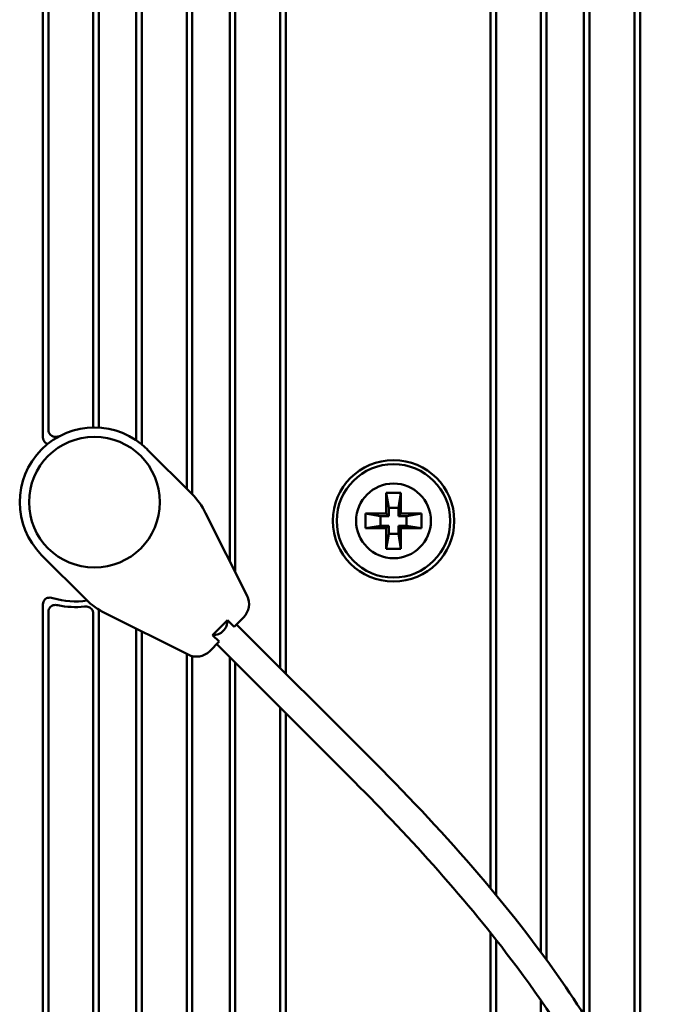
# Model space of a CAD drawing. Header units: millimetres. Extents: x 0 to 5104, y -184 to 1188.
# Tile 87 of 221: x 596 to 630, y 958 to 1010. Entities that reach past the tile are written whole.
import ezdxf

# ---------------------------------------------------------------- set-up
doc = ezdxf.new("R2010")
doc.units = ezdxf.units.MM
doc.header["$LTSCALE"] = 2
doc.layers.add('Sichtbar (ISO)', color=7, linetype='Continuous', lineweight=50)

msp = doc.modelspace()

# ---------------------------------------------------------------- linework, layer by layer
at = {"layer": 'Sichtbar (ISO)'}
for p, q in [((604.915, 985.252), (604.915, 1070.552)), ((605.215, 984.951), (605.215, 1070.552)), ((607.215, 1070.552), (607.215, 981.373)), ((607.515, 1070.552), (607.515, 980.773)), ((609.915, 1070.552), (609.915, 975.655)), ((610.215, 1070.552), (610.215, 975.355)), ((621.169, 963.859), (621.169, 1070.552)), ((621.469, 963.498), (621.469, 1070.552)), ((623.869, 1070.552), (623.869, 960.431)), ((624.169, 1070.552), (624.169, 960.022)), ((626.169, 957.091), (626.169, 1070.552)), ((626.469, 956.613), (626.469, 1070.552)), ((628.869, 1070.552), (628.869, 952.164)), ((629.169, 1070.552), (629.169, 951.484)), ((602.515, 1032.306), (602.515, 987.624)), ((597.215, 1031.93), (597.215, 988.076)), ((597.515, 1031.93), (597.515, 988.461)), ((599.915, 988.544), (599.915, 1031.93)), ((600.215, 988.523), (600.215, 1031.93)), ((602.215, 1032.053), (602.215, 987.847)), ((605.178, 984.989), (602.808, 987.358)), ((615.58, 985.03), (615.721, 984.23)), ((615.58, 985.03), (616.38, 985.03)), ((615.58, 983.93), (615.58, 985.03)), ((616.38, 985.03), (616.239, 984.23)), ((616.38, 985.03), (616.38, 983.93)), ((615.721, 984.23), (616.239, 984.23)), ((615.721, 983.789), (615.721, 984.23)), ((616.239, 984.23), (616.239, 983.789)), ((605.927, 983.949), (608.143, 979.517)), ((614.48, 983.93), (615.58, 983.93)), ((614.48, 983.93), (615.28, 983.789)), ((614.48, 983.13), (614.48, 983.93)), ((615.721, 983.789), (615.28, 983.789)), ((615.28, 983.789), (615.28, 983.271)), ((615.721, 983.789), (615.58, 983.93)), ((616.38, 983.93), (616.239, 983.789)), ((616.68, 983.789), (616.239, 983.789)), ((616.38, 983.93), (617.48, 983.93)), ((617.48, 983.93), (616.68, 983.789)), ((616.68, 983.271), (616.68, 983.789)), ((617.48, 983.93), (617.48, 983.13)), ((614.48, 983.13), (615.28, 983.271)), ((615.58, 983.13), (614.48, 983.13)), ((615.28, 983.271), (615.721, 983.271)), ((615.58, 983.13), (615.721, 983.271)), ((615.58, 982.03), (615.58, 983.13)), ((615.721, 982.83), (615.721, 983.271)), ((616.239, 983.271), (616.239, 982.83)), ((616.239, 983.271), (616.68, 983.271)), ((616.239, 983.271), (616.38, 983.13)), ((616.38, 983.13), (616.38, 982.03)), ((617.48, 983.13), (616.38, 983.13)), ((617.48, 983.13), (616.68, 983.271)), ((615.58, 982.03), (615.721, 982.83)), ((616.239, 982.83), (615.721, 982.83)), ((616.38, 982.03), (616.239, 982.83)), ((616.38, 982.03), (615.58, 982.03)), ((597.151, 981.701), (599.521, 979.332)), ((597.215, 978.983), (597.215, 901.413)), ((597.515, 978.598), (597.515, 900.692)), ((599.915, 897.34), (599.915, 978.516)), ((600.215, 895.594), (600.215, 978.777)), ((604.992, 976.367), (600.56, 978.582)), ((607.446, 977.854), (607.955, 978.363)), ((607.093, 978.207), (606.302, 977.417)), ((607.446, 977.854), (607.093, 978.207)), ((607.581, 977.989), (614.652, 970.918)), ((602.215, 977.755), (602.215, 895.664)), ((602.515, 977.605), (602.515, 895.964)), ((606.302, 977.417), (606.656, 977.063)), ((606.146, 976.554), (606.656, 977.063)), ((606.521, 976.928), (613.592, 969.857)), ((604.915, 895.964), (604.915, 976.405)), ((605.215, 896.027), (605.215, 976.287)), ((607.215, 976.234), (607.215, 901.682)), ((607.515, 975.934), (607.515, 902.378)), ((609.915, 973.534), (609.915, 907.207)), ((610.215, 973.234), (610.215, 907.743)), ((621.169, 923.269), (621.169, 961.478)), ((621.469, 923.668), (621.469, 961.099)), ((623.869, 957.85), (623.869, 926.978))]:
    msp.add_line(p, q, dxfattribs=at)
for centre, radius in [((599.98, 984.53), 3.5), ((615.98, 983.53), 3.25), ((615.98, 983.53), 3.036), ((615.98, 983.53), 2)]:
    msp.add_circle(centre, radius, dxfattribs=at)
for centre, radius, start, end in [((599.98, 984.53), 4, 45, 225), ((598.98, 983.53), 4.616, 100.9777, 101.9181), ((602.349, 982.16), 4, 26.5651, 45), ((598.98, 983.53), 4.316, 253.5681, 278.2133), ((607.248, 979.07), 1, 315, 26.5651), ((598.98, 983.53), 4.616, 258.0819, 275.8153), ((602.349, 982.16), 4, 225, 243.4349), ((606.344, 978.166), 0.75, 266.8103, 3.1897), ((605.439, 977.261), 1, 243.4349, 315)]:
    msp.add_arc(centre, radius, start, end, dxfattribs=at)
for points, knots in [([(598.027, 988.046), (597.984, 988.037), (597.939, 988.031), (597.85, 988.031), (597.805, 988.037), (597.722, 988.064), (597.686, 988.083), (597.622, 988.135), (597.595, 988.167), (597.552, 988.242), (597.537, 988.285), (597.519, 988.372), (597.515, 988.417), (597.515, 988.461)], [-0.07853188, -0.07853188, -0.07853188, -0.07853188, -0.06534095, -0.06534095, -0.05171195, -0.05171195, -0.03927321, -0.03927321, -0.0267582, -0.0267582, -0.01324464, -0.01324464, 0, 0, 0, 0]), ([(597.215, 988.076), (597.215, 988.025), (597.22, 987.973), (597.243, 987.878), (597.259, 987.834), (597.305, 987.76), (597.331, 987.731), (597.395, 987.683), (597.431, 987.666), (597.473, 987.654), (597.476, 987.653), (597.48, 987.652)], [0.0000005, 0.0000005, 0.0000005, 0.0000005, 0.01539488, 0.01539488, 0.02935567, 0.02935567, 0.04137704, 0.04137704, 0.0533237, 0.0533237, 0.05449188, 0.05449188, 0.05449188, 0.05449188]), ([(597.759, 979.39), (597.708, 979.405), (597.655, 979.416), (597.557, 979.42), (597.512, 979.416), (597.43, 979.393), (597.395, 979.376), (597.331, 979.328), (597.305, 979.299), (597.259, 979.225), (597.242, 979.181), (597.22, 979.086), (597.215, 979.034), (597.215, 978.983)], [0.00000016, 0.00000016, 0.00000016, 0.00000016, 0.01586193, 0.01586193, 0.02942145, 0.02942145, 0.04136213, 0.04136213, 0.05337697, 0.05337697, 0.06733373, 0.06733373, 0.08270435, 0.08270435, 0.08270435, 0.08270435]), ([(597.515, 978.598), (597.515, 978.642), (597.519, 978.687), (597.537, 978.774), (597.552, 978.817), (597.595, 978.892), (597.621, 978.924), (597.686, 978.976), (597.722, 978.995), (597.805, 979.022), (597.85, 979.028), (597.939, 979.028), (597.984, 979.022), (598.027, 979.013)], [-0.07851597, -0.07851597, -0.07851597, -0.07851597, -0.06528546, -0.06528546, -0.05178551, -0.05178551, -0.03927334, -0.03927334, -0.02683669, -0.02683669, -0.01319832, -0.01319832, 0, 0, 0, 0]), ([(599.448, 978.938), (599.486, 978.942), (599.525, 978.942), (599.603, 978.935), (599.642, 978.927), (599.72, 978.897), (599.757, 978.875), (599.821, 978.817), (599.847, 978.782), (599.884, 978.708), (599.896, 978.67), (599.911, 978.593), (599.915, 978.554), (599.915, 978.516)], [-0.07312363, -0.07312363, -0.07312363, -0.07312363, -0.06153215, -0.06153215, -0.04957557, -0.04957557, -0.0365642, -0.0365642, -0.02347581, -0.02347581, -0.0116168, -0.0116168, 0, 0, 0, 0]), ([(614.652, 970.918), (618.482, 967.088), (622.147, 963.026), (627.41, 955.326), (629.336, 951.791), (630.891, 946.28), (631.193, 944.44), (631.292, 940.283), (630.917, 937.934), (629.525, 933.626), (628.542, 931.612), (625.732, 926.843), (623.727, 924.171), (616.684, 914.968), (611.445, 908.198), (605.923, 894.478), (604.73, 887.935), (604.73, 881.53)], [0, 0, 0, 0, 1.62484, 1.62484, 2.803947, 2.803947, 3.364262, 3.364262, 4.079602, 4.079602, 4.76763, 4.76763, 5.797829, 5.797829, 8.341446, 8.341446, 10.263124, 10.263124, 10.263124, 10.263124]), ([(603.23, 881.53), (603.23, 887.582), (604.248, 893.746), (608.124, 904.345), (610.739, 908.986), (617.224, 918.423), (621.323, 923.117), (625.802, 929.857), (626.803, 931.534), (628.549, 935.261), (629.251, 937.366), (629.906, 941.967), (629.736, 944.535), (628.632, 948.959), (627.855, 950.906), (625.622, 955.331), (624.01, 957.762), (619.635, 963.542), (616.675, 966.774), (613.592, 969.857)], [0, 0, 0, 0, 1.81578, 1.81578, 3.402866, 3.402866, 5.310694, 5.310694, 5.915557, 5.915557, 6.593005, 6.593005, 7.356161, 7.356161, 7.98271, 7.98271, 8.852062, 8.852062, 10.160016, 10.160016, 10.160016, 10.160016])]:
    msp.add_open_spline(points, degree=3, knots=knots, dxfattribs=at)
msp.add_open_spline([(599.915, 988.544), (599.915, 988.539), (599.915, 988.534), (599.915, 988.529)], degree=3, dxfattribs=at)

doc.saveas('drawing.dxf')
